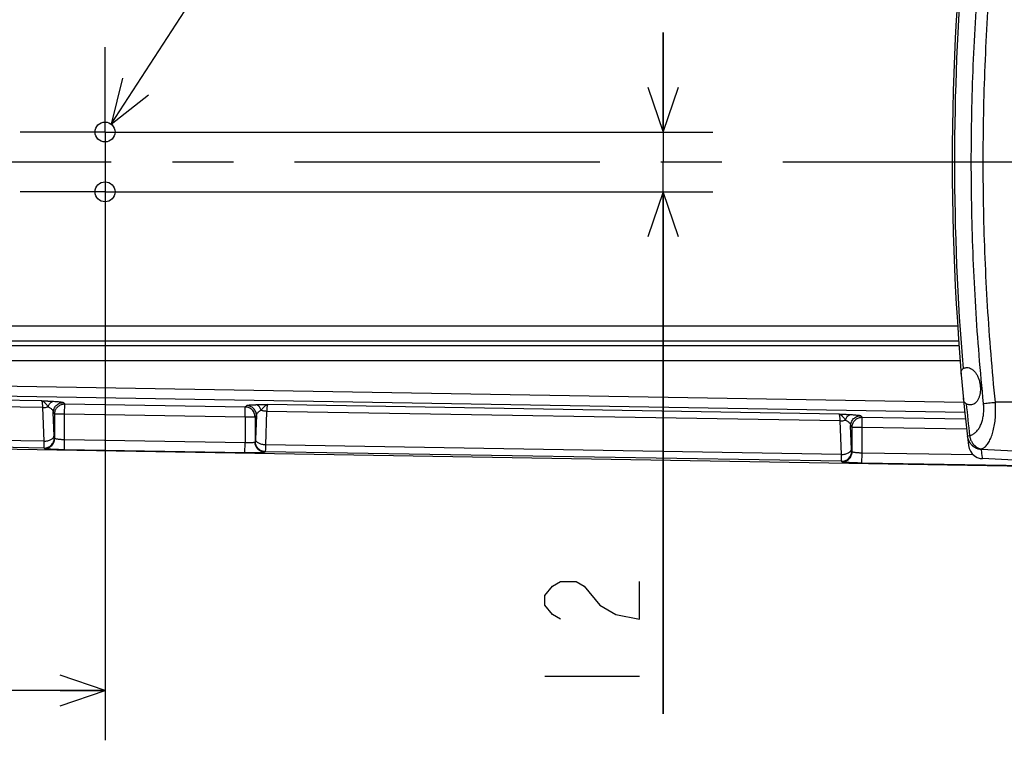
# Model space of a CAD drawing. Extents: x 0 to 594, y 0 to 420.
# Tile 19 of 67: x 263 to 303, y 38 to 67. Entities that reach past the tile are written whole.
import ezdxf

# ---------------------------------------------------------------- set-up
doc = ezdxf.new("R2010")
doc.units = 0
doc.header["$LTSCALE"] = 32.67
doc.linetypes.add('CENTER', pattern=[0.6, 0.375, -0.075, 0.075, -0.075])
doc.layers.get('0').update_dxf_attribs({"linetype": 'CONTINUOUS'})
for name, color, linetype in [('DEFAULT_1', 7, 'CENTER'), ('DRA_ITEM', 7, 'CONTINUOUS'), ('PARAM_DIM', 7, 'CONTINUOUS')]:
    doc.layers.add(name, color=color, linetype=linetype)
doc.styles.get("Standard").update_dxf_attribs({"font": 'txt', "width": 0.8})
doc.dimstyles.new('DIMSTYLE_1', dxfattribs={"dimtxt": 3.8, "dimasz": 1.8, "dimexe": 0.18, "dimexo": 0.0625, "dimgap": 0.09, "dimtad": 1, "dimdec": 3, "dimlfac": 5, "dimtxsty": 'STANDARD', "dimblk": 'OPEN', "dimblk1": 'OPEN', "dimblk2": 'OPEN', "dimcen": 0.09, "dimazin": 3, "dimtp": 0.001, "dimtm": 0.001, "dimtfac": 1, "dimtdec": 3, "dimtofl": 0, "dimtmove": 0, "dimatfit": 3, "dimtolj": 1})

# ---------------------------------------------------------------- blocks, each defined once
blk = doc.blocks.new('_OPEN')
at = {"color": 0, "linetype": 'BYBLOCK'}
for p, q in [((0, 0), (-1, 0.342)), ((-1, -0.342), (0, 0)), ((-1, 0), (0, 0))]:
    blk.add_line(p, q, dxfattribs=at)
blk = doc.blocks.new('*D47')
at = {"layer": 'PARAM_DIM', "color": 2, "linetype": 'CONTINUOUS'}
for p, q in [((254.818, 61.2), (254.818, 38.293)), ((266.818, 61.2), (266.818, 38.293)), ((254.818, 40.293), (260.818, 40.293)), ((266.818, 40.293), (260.818, 40.293))]:
    blk.add_line(p, q, dxfattribs=at)
at = {"layer": 'PARAM_DIM', "color": 2, "linetype": 'CONTINUOUS', "xscale": 1.8, "yscale": 1.8, "zscale": 1.8, "rotation": 180}
blk.add_blockref('_OPEN', (254.818, 40.293), dxfattribs=at)
at = {"layer": 'PARAM_DIM', "color": 2, "linetype": 'CONTINUOUS', "xscale": 1.8, "yscale": 1.8, "zscale": 1.8}
blk.add_blockref('_OPEN', (266.818, 40.293), dxfattribs=at)
blk = doc.blocks.new('*D48')
at = {"layer": 'PARAM_DIM', "color": 2, "linetype": 'CONTINUOUS'}
for p, q in [((289.213, 62.7), (289.213, 66.7)), ((289.213, 66.7), (289.213, 61.5)), ((268.318, 62.7), (291.213, 62.7)), ((289.213, 39.349), (289.213, 61.5)), ((268.318, 60.3), (291.213, 60.3)), ((289.213, 60.3), (289.213, 39.349))]:
    blk.add_line(p, q, dxfattribs=at)
at = {"layer": 'PARAM_DIM', "color": 2, "linetype": 'CONTINUOUS', "xscale": 1.8, "yscale": 1.8, "zscale": 1.8}
for p, rotation in [((289.213, 62.7), 270), ((289.213, 60.3), 90)]:
    blk.add_blockref('_OPEN', p, dxfattribs=dict(at, rotation=rotation))

msp = doc.modelspace()

# ---------------------------------------------------------------- linework, layer by layer
at = {"color": 9, "linetype": 'CONTINUOUS'}
for p, q in [((301.03496, 54.91045), (262.21209, 54.91045)), ((301.07641, 54.31128), (262.21209, 54.31128)), ((262.28923, 54.1298), (301.08957, 54.1298)), ((262.28923, 53.53062), (301.1419, 53.53062)), ((261.32377, 52.52883), (301.28348, 51.86274)), ((264.32444, 51.64147), (254.6559, 51.80264)), ((264.28003, 51.91682), (254.66047, 52.07717)), ((261.31711, 52.12943), (301.32313, 51.46257)), ((265.14742, 51.84721), (265.20379, 51.78989)), ((265.19713, 51.39049), (265.20379, 51.78989)), ((265.20379, 51.78989), (272.44461, 51.66919)), ((296.28003, 51.38341), (273.34174, 51.76577)), ((303.81754, 51.85747), (302.54978, 51.85747)), ((264.36981, 50.29469), (264.32444, 51.64147)), ((264.77287, 50.51107), (264.74131, 51.44781)), ((264.74131, 51.44781), (264.79768, 51.39049)), ((264.79768, 50.40258), (264.79768, 51.39049)), ((264.79768, 51.39049), (265.19713, 51.39049)), ((265.19713, 50.34952), (265.19713, 51.39049)), ((265.19713, 51.39049), (272.43796, 51.2698)), ((272.43796, 51.2698), (272.44461, 51.66919)), ((272.44461, 51.66919), (272.50191, 51.72554)), ((273.30344, 51.4918), (273.25806, 50.14653)), ((296.32444, 51.10806), (273.30344, 51.4918)), ((272.43796, 51.2698), (272.43796, 50.22882)), ((272.43796, 51.2698), (272.83741, 51.2698)), ((272.83741, 51.2698), (272.89471, 51.32615)), ((272.83741, 51.2698), (272.83741, 50.25524)), ((272.89471, 51.32615), (272.86222, 50.36291)), ((296.36981, 49.76128), (296.32444, 51.10806)), ((297.14742, 51.3138), (297.20379, 51.25648)), ((297.19713, 50.85709), (297.20379, 51.25648)), ((297.20379, 51.25648), (301.35097, 51.18735)), ((296.77287, 49.97766), (296.74131, 50.9144)), ((296.74131, 50.9144), (296.79768, 50.85709)), ((296.79768, 49.86917), (296.79768, 50.85709)), ((296.79768, 50.85709), (297.19713, 50.85709)), ((297.19713, 49.81611), (297.19713, 50.85709)), ((297.19713, 50.85709), (301.3937, 50.78713)), ((264.36981, 50.29469), (254.63347, 50.45698)), ((264.79768, 50.40258), (264.78113, 50.4194)), ((265.19047, 49.95013), (265.19713, 50.34952)), ((272.43796, 50.22882), (265.19713, 50.34952)), ((272.4313, 49.82943), (272.43796, 50.22882)), ((272.85395, 50.27151), (272.83741, 50.25524)), ((301.42365, 50.5066), (301.5143, 50.51662)), ((264.37502, 50.02), (254.62889, 50.18246)), ((264.39157, 50.00318), (264.37502, 50.02)), ((272.4313, 49.82943), (265.19047, 49.95013)), ((273.24675, 49.87212), (273.2302, 49.85585)), ((296.37502, 49.48659), (273.24675, 49.87212)), ((296.36981, 49.76128), (273.25806, 50.14653)), ((296.79768, 49.86917), (296.78113, 49.88599)), ((297.19047, 49.41672), (297.19713, 49.81611)), ((301.6722, 49.74152), (297.19713, 49.81611)), ((301.98948, 49.97119), (303.81754, 49.87629)), ((296.39157, 49.46977), (296.37502, 49.48659)), ((304.4313, 49.29602), (297.19047, 49.41672))]:
    msp.add_line(p, q, dxfattribs=at)
at = {"color": 7, "linetype": 'CONTINUOUS'}
for p, q in [((314.61092, 49.10427), (254.62759, 50.10413)), ((303.81754, 49.5), (302.02959, 49.5937))]:
    msp.add_line(p, q, dxfattribs=at)
msp.add_lwpolyline([(301.46665, 50.12454), (301.49365, 50.00275), (301.54526, 49.88915), (301.61927, 49.78867), (301.71247, 49.70566), (301.82083, 49.64373), (301.93966, 49.60555), (302.03136, 49.59361)], dxfattribs=at)
for centre in [(266.81754, 62.7), (266.81754, 60.3)]:
    msp.add_circle(centre, 0.4, dxfattribs=at)
msp.add_arc((400.81754, 61.5), 100, 173.4682062, 186.5317939, dxfattribs=at)
at = {"color": 9, "linetype": 'CONTINUOUS'}
for start, end in [(175.2378693, 184.7621307), (185.5747969, 186.3115131)]:
    msp.add_arc((400.81754, 61.5), 99.9088, start, end, dxfattribs=at)
for points, knots in [([(302.07482, 51.80777), (301.94413, 53.09556), (301.73484, 55.67675), (301.57775, 59.55782), (301.57775, 63.44217), (301.73484, 67.32325), (301.94413, 69.90444), (302.07482, 71.19223)], [0, 0, 0, 0, 0.19999832, 0.39999918, 0.60000043, 0.80000132, 1, 1, 1, 1]), ([(302.54978, 51.85747), (302.41975, 53.13865), (302.21149, 55.7066), (302.05518, 59.56777), (302.05518, 63.43221), (302.21149, 67.29336), (302.41974, 69.86128), (302.54977, 71.14243)], [0, 0, 0, 0, 0.19999884, 0.40000092, 0.60000343, 0.80000554, 1, 1, 1, 1]), ([(264.28003, 51.91682), (264.28848, 51.91649), (264.30509, 51.91583), (264.32985, 51.91485), (264.35455, 51.91386), (264.38, 51.91285), (264.40693, 51.91176), (264.43613, 51.91057), (264.46839, 51.90924), (264.50419, 51.90773), (264.54388, 51.90601), (264.58768, 51.90405), (264.63602, 51.90179), (264.68934, 51.89915), (264.72659, 51.89718), (264.74611, 51.8961)], [0, 0, 0, 0, 0.05436674, 0.10685272, 0.1593494, 0.21336162, 0.27058496, 0.33268177, 0.40129527, 0.47817804, 0.56313929, 0.65672742, 0.76010745, 0.87430576, 1, 1, 1, 1]), ([(264.32444, 51.64147), (264.32299, 51.66303), (264.31992, 51.70398), (264.31445, 51.76164), (264.30845, 51.81151), (264.30207, 51.85228), (264.29548, 51.88359), (264.28901, 51.904), (264.28347, 51.91473), (264.28005, 51.91682)], [0, 0, 0, 0, 0.23068644, 0.43847101, 0.61845038, 0.76656728, 0.87995373, 0.95721925, 1, 1, 1, 1]), ([(264.28005, 51.91682), (264.28486, 51.9161), (264.29439, 51.91405), (264.30837, 51.90917), (264.3223, 51.90262), (264.33659, 51.89418), (264.35165, 51.8835), (264.36792, 51.87013), (264.38572, 51.85342), (264.40536, 51.83304), (264.42683, 51.80869), (264.45032, 51.78056), (264.4759, 51.74874), (264.50381, 51.71379), (264.52344, 51.68967), (264.53375, 51.67728)], [0, 0, 0, 0, 0.04105308, 0.08205876, 0.12473792, 0.17077455, 0.22199599, 0.28046459, 0.34842242, 0.42801025, 0.51931634, 0.62239684, 0.73745576, 0.86392086, 1, 1, 1, 1]), ([(264.53375, 51.67728), (264.54069, 51.69786), (264.55643, 51.73694), (264.58646, 51.78981), (264.62137, 51.83368), (264.66024, 51.86717), (264.70206, 51.88908), (264.73172, 51.89532), (264.74611, 51.89609)], [0, 0, 0, 0, 0.20237915, 0.39124278, 0.56461124, 0.72217046, 0.8658106, 1, 1, 1, 1]), ([(264.74131, 51.44781), (264.74138, 51.47415), (264.74677, 51.52697), (264.77027, 51.60297), (264.80825, 51.67293), (264.85923, 51.73407), (264.92122, 51.78403), (264.9918, 51.82084), (265.06818, 51.84306), (265.12108, 51.84757), (265.14742, 51.84721)], [0, 0, 0, 0, 0.12492145, 0.24990637, 0.37494, 0.5, 0.62506001, 0.75009363, 0.87507855, 1, 1, 1, 1]), ([(264.74611, 51.8961), (264.77954, 51.89424), (264.84361, 51.89029), (264.93436, 51.88333), (265.01267, 51.87544), (265.07598, 51.86761), (265.11824, 51.85854), (265.14195, 51.85277), (265.14742, 51.84721)], [0, 0, 0, 0, 0.24761456, 0.47480271, 0.67244076, 0.83108266, 0.94233944, 1, 1, 1, 1]), ([(264.79768, 51.39049), (264.79774, 51.41384), (264.80199, 51.4607), (264.82056, 51.52878), (264.85079, 51.59268), (264.89175, 51.65034), (264.94216, 51.69995), (265.00046, 51.73999), (265.06486, 51.76922), (265.13333, 51.78672), (265.18036, 51.79022), (265.20379, 51.78989)], [0, 0, 0, 0, 0.11068169, 0.22175202, 0.33293125, 0.44412799, 0.5553563, 0.66656831, 0.77775754, 0.88890428, 1, 1, 1, 1]), ([(272.86544, 51.75974), (272.88532, 51.76025), (272.92321, 51.76112), (272.97745, 51.76214), (273.02669, 51.76291), (273.07146, 51.7635), (273.11221, 51.76397), (273.14907, 51.76433), (273.1823, 51.76463), (273.21235, 51.76488), (273.23999, 51.76509), (273.26602, 51.76527), (273.2912, 51.76544), (273.31635, 51.76561), (273.33319, 51.76572), (273.34174, 51.76577)], [0, 0, 0, 0, 0.12523347, 0.23870157, 0.34164071, 0.43537317, 0.5207387, 0.59826319, 0.66752216, 0.73005187, 0.7875299, 0.84159583, 0.89396305, 0.94613581, 1, 1, 1, 1]), ([(273.08291, 51.53427), (273.09339, 51.54612), (273.11334, 51.56916), (273.14169, 51.60264), (273.16768, 51.63326), (273.19164, 51.66056), (273.21362, 51.68439), (273.23377, 51.70445), (273.25207, 51.72094), (273.26878, 51.73409), (273.28422, 51.74454), (273.29882, 51.75271), (273.31301, 51.75893), (273.32721, 51.76344), (273.33686, 51.7652), (273.34172, 51.76577)], [0, 0, 0, 0, 0.13414332, 0.25848416, 0.37211932, 0.4748888, 0.56652984, 0.64701038, 0.71597477, 0.77532653, 0.82727451, 0.8739045, 0.91707097, 0.95850713, 1, 1, 1, 1]), ([(273.34172, 51.76577), (273.33835, 51.7638), (273.33299, 51.75314), (273.32702, 51.73297), (273.32111, 51.70186), (273.31565, 51.6613), (273.31075, 51.61161), (273.30657, 51.55413), (273.30441, 51.5133), (273.30344, 51.4918)], [0, 0, 0, 0, 0.04201581, 0.11863289, 0.23166649, 0.37975733, 0.5600366, 0.76842759, 1, 1, 1, 1]), ([(301.5143, 50.51662), (301.55856, 50.52711), (301.64623, 50.56134), (301.76273, 50.64648), (301.86295, 50.76097), (301.94548, 50.90003), (302.00972, 51.05946), (302.05514, 51.235), (302.08138, 51.4218), (302.08863, 51.6143), (302.08134, 51.74346), (302.07482, 51.80777)], [0, 0, 0, 0, 0.08978013, 0.18312138, 0.28222312, 0.38805437, 0.50083051, 0.62037288, 0.74507174, 0.87242284, 1, 1, 1, 1]), ([(301.98862, 49.98259), (302.03474, 49.99958), (302.12651, 50.05561), (302.24114, 50.18244), (302.33968, 50.34916), (302.42109, 50.55019), (302.48478, 50.78004), (302.52996, 51.03279), (302.55616, 51.30153), (302.56349, 51.57845), (302.55628, 51.76457), (302.54978, 51.85747)], [0, 0, 0, 0, 0.07182289, 0.15372456, 0.24765628, 0.35337592, 0.469776, 0.59554209, 0.72806322, 0.8639297, 1, 1, 1, 1]), ([(302.07482, 51.80777), (302.1047, 51.81106), (302.17243, 51.81835), (302.28382, 51.83009), (302.41225, 51.84342), (302.50284, 51.85269), (302.54978, 51.85747)], [0, 0, 0, 0, 0.18884759, 0.42795152, 0.70360366, 1, 1, 1, 1]), ([(264.32443, 51.64148), (264.34878, 51.64194), (264.39696, 51.64523), (264.46711, 51.65711), (264.51218, 51.66977), (264.53374, 51.67728)], [0, 0, 0, 0, 0.34271956, 0.67857518, 1, 1, 1, 1]), ([(264.53374, 51.67728), (264.55117, 51.66946), (264.58506, 51.65205), (264.63196, 51.62037), (264.67312, 51.58348), (264.70665, 51.5419), (264.73068, 51.49653), (264.73927, 51.46398), (264.74131, 51.44781)], [0, 0, 0, 0, 0.17777578, 0.3537596, 0.525366, 0.69043603, 0.84830425, 1, 1, 1, 1]), ([(272.83741, 51.2698), (272.83734, 51.29551), (272.83219, 51.34716), (272.80973, 51.42165), (272.77329, 51.49055), (272.72427, 51.55117), (272.66451, 51.60124), (272.59624, 51.63887), (272.52206, 51.66266), (272.47041, 51.66869), (272.44461, 51.66919)], [0, 0, 0, 0, 0.12456931, 0.24958558, 0.37464815, 0.49976144, 0.62487413, 0.74996579, 0.87501278, 1, 1, 1, 1]), ([(272.50191, 51.72554), (272.50697, 51.73052), (272.52847, 51.7354), (272.56672, 51.74256), (272.62378, 51.74808), (272.6945, 51.75318), (272.77678, 51.75708), (272.83499, 51.75895), (272.86544, 51.75974)], [0, 0, 0, 0, 0.058097, 0.16883629, 0.32638821, 0.52316759, 0.75066623, 1, 1, 1, 1]), ([(272.89471, 51.32615), (272.89464, 51.35194), (272.88947, 51.40365), (272.86695, 51.47819), (272.83049, 51.54705), (272.78147, 51.60763), (272.72172, 51.65765), (272.65347, 51.69525), (272.57932, 51.71902), (272.5277, 51.72505), (272.50191, 51.72554)], [0, 0, 0, 0, 0.1249268, 0.24991304, 0.37494458, 0.50000055, 0.62505644, 0.75008777, 0.87507367, 1, 1, 1, 1]), ([(273.08291, 51.53427), (273.07625, 51.55511), (273.06085, 51.59479), (273.03079, 51.64863), (272.99525, 51.6936), (272.95515, 51.72827), (272.91163, 51.7514), (272.88061, 51.75851), (272.86544, 51.75974)], [0, 0, 0, 0, 0.19842752, 0.38472915, 0.55720486, 0.71568579, 0.86195944, 1, 1, 1, 1]), ([(272.89471, 51.32615), (272.89662, 51.34123), (272.90437, 51.37131), (272.92611, 51.41305), (272.95639, 51.45079), (272.99363, 51.48393), (273.03621, 51.51212), (273.06704, 51.52742), (273.08292, 51.53427)], [0, 0, 0, 0, 0.15563706, 0.31449961, 0.4785856, 0.64842967, 0.8229527, 1, 1, 1, 1]), ([(273.30344, 51.49181), (273.28396, 51.49237), (273.2453, 51.49501), (273.18852, 51.50347), (273.13423, 51.51625), (273.09954, 51.52778), (273.08292, 51.53427)], [0, 0, 0, 0, 0.25916328, 0.51466266, 0.7627373, 1, 1, 1, 1]), ([(296.28003, 51.38341), (296.28848, 51.38308), (296.30509, 51.38242), (296.32985, 51.38144), (296.35455, 51.38046), (296.38, 51.37944), (296.40693, 51.37835), (296.43613, 51.37717), (296.46839, 51.37583), (296.50419, 51.37432), (296.54388, 51.37261), (296.58768, 51.37064), (296.63602, 51.36838), (296.68934, 51.36575), (296.72659, 51.36377), (296.74611, 51.36269)], [0, 0, 0, 0, 0.05436674, 0.10685271, 0.15934939, 0.21336161, 0.27058495, 0.33268177, 0.40129527, 0.47817803, 0.56313929, 0.65672742, 0.76010744, 0.87430576, 1, 1, 1, 1]), ([(296.32444, 51.10806), (296.32299, 51.12962), (296.31992, 51.17058), (296.31445, 51.22823), (296.30845, 51.27811), (296.30207, 51.31887), (296.29548, 51.35018), (296.28901, 51.37059), (296.28347, 51.38132), (296.28005, 51.38341)], [0, 0, 0, 0, 0.23068644, 0.43847101, 0.61845038, 0.76656728, 0.87995373, 0.95721925, 1, 1, 1, 1]), ([(296.28005, 51.38341), (296.28486, 51.38269), (296.29439, 51.38064), (296.30837, 51.37576), (296.3223, 51.36921), (296.33659, 51.36077), (296.35165, 51.35009), (296.36792, 51.33672), (296.38572, 51.32001), (296.40536, 51.29963), (296.42683, 51.27529), (296.45032, 51.24715), (296.4759, 51.21533), (296.50381, 51.18039), (296.52344, 51.15627), (296.53375, 51.14387)], [0, 0, 0, 0, 0.04105308, 0.08205876, 0.12473792, 0.17077455, 0.22199599, 0.28046459, 0.34842242, 0.42801025, 0.51931634, 0.62239684, 0.73745576, 0.86392086, 1, 1, 1, 1]), ([(296.32443, 51.10807), (296.34878, 51.10853), (296.39696, 51.11182), (296.46711, 51.1237), (296.51218, 51.13636), (296.53374, 51.14387)], [0, 0, 0, 0, 0.34271956, 0.67857518, 1, 1, 1, 1]), ([(296.53374, 51.14387), (296.55117, 51.13605), (296.58506, 51.11864), (296.63196, 51.08697), (296.67312, 51.05007), (296.70665, 51.00849), (296.73068, 50.96312), (296.73927, 50.93057), (296.74131, 50.9144)], [0, 0, 0, 0, 0.17777578, 0.3537596, 0.525366, 0.69043603, 0.84830425, 1, 1, 1, 1]), ([(296.53375, 51.14387), (296.54069, 51.16446), (296.55643, 51.20353), (296.58646, 51.25641), (296.62137, 51.30028), (296.66024, 51.33376), (296.70206, 51.35567), (296.73172, 51.36191), (296.74611, 51.36269)], [0, 0, 0, 0, 0.20237915, 0.39124278, 0.56461124, 0.72217046, 0.8658106, 1, 1, 1, 1]), ([(296.74131, 50.9144), (296.74138, 50.94074), (296.74677, 50.99356), (296.77027, 51.06956), (296.80825, 51.13952), (296.85923, 51.20067), (296.92122, 51.25062), (296.9918, 51.28743), (297.06818, 51.30965), (297.12108, 51.31417), (297.14742, 51.3138)], [0, 0, 0, 0, 0.12492145, 0.24990637, 0.37494, 0.5, 0.62506001, 0.75009363, 0.87507855, 1, 1, 1, 1]), ([(296.74611, 51.36269), (296.77954, 51.36083), (296.84361, 51.35688), (296.93436, 51.34993), (297.01267, 51.34203), (297.07598, 51.3342), (297.11824, 51.32513), (297.14195, 51.31936), (297.14742, 51.3138)], [0, 0, 0, 0, 0.24761456, 0.47480271, 0.67244076, 0.83108266, 0.94233944, 1, 1, 1, 1]), ([(296.79768, 50.85709), (296.79774, 50.88043), (296.80199, 50.92729), (296.82056, 50.99537), (296.85079, 51.05927), (296.89175, 51.11693), (296.94216, 51.16654), (297.00046, 51.20659), (297.06486, 51.23581), (297.13333, 51.25332), (297.18036, 51.25681), (297.20379, 51.25648)], [0, 0, 0, 0, 0.11068169, 0.22175202, 0.33293125, 0.44412799, 0.5553563, 0.66656831, 0.77775754, 0.88890428, 1, 1, 1, 1]), ([(264.36981, 50.29469), (264.39532, 50.29517), (264.44576, 50.29873), (264.51899, 50.31168), (264.58702, 50.33176), (264.64743, 50.35828), (264.69814, 50.39035), (264.7374, 50.42705), (264.76372, 50.4674), (264.77172, 50.49689), (264.77287, 50.51107)], [0, 0, 0, 0, 0.15572805, 0.30800413, 0.45304725, 0.58763132, 0.70945068, 0.81759568, 0.91318288, 1, 1, 1, 1]), ([(264.37502, 50.02), (264.37375, 50.02397), (264.37348, 50.03736), (264.37177, 50.06394), (264.37114, 50.10461), (264.3703, 50.15792), (264.36991, 50.22274), (264.36981, 50.26961), (264.36981, 50.29469)], [0, 0, 0, 0, 0.04544817, 0.14375501, 0.29262388, 0.48838912, 0.72619818, 1, 1, 1, 1]), ([(264.37502, 50.02), (264.40136, 50.01963), (264.45427, 50.02415), (264.53064, 50.04637), (264.60123, 50.08318), (264.66321, 50.13314), (264.71419, 50.19428), (264.75217, 50.26424), (264.77567, 50.34024), (264.78106, 50.39306), (264.78113, 50.4194)], [0, 0, 0, 0, 0.1249217, 0.24990682, 0.37494058, 0.50000065, 0.62506063, 0.75009414, 0.87507886, 1, 1, 1, 1]), ([(264.39157, 50.00318), (264.4179, 50.00281), (264.47081, 50.00733), (264.54719, 50.02955), (264.61777, 50.06636), (264.67976, 50.11631), (264.73074, 50.17746), (264.76872, 50.24742), (264.79221, 50.32341), (264.7976, 50.37624), (264.79768, 50.40258)], [0, 0, 0, 0, 0.12492145, 0.24990637, 0.37494, 0.5, 0.62506001, 0.75009363, 0.87507855, 1, 1, 1, 1]), ([(264.78113, 50.4194), (264.77797, 50.42262), (264.77836, 50.43307), (264.776, 50.44746), (264.775, 50.46551), (264.77373, 50.48704), (264.77315, 50.5027), (264.77287, 50.51107)], [0, 0, 0, 0, 0.1469006, 0.29582338, 0.49107006, 0.7278341, 1, 1, 1, 1]), ([(265.19713, 50.34952), (265.17733, 50.35018), (265.13788, 50.3518), (265.07946, 50.35513), (265.02328, 50.35931), (264.97102, 50.36421), (264.92416, 50.36969), (264.8836, 50.37562), (264.85025, 50.38182), (264.82453, 50.38822), (264.80778, 50.39429), (264.79915, 50.39958), (264.79768, 50.40257)], [0, 0, 0, 0, 0.1464148, 0.29179336, 0.43239758, 0.5628094, 0.67963742, 0.78107856, 0.86554152, 0.93081915, 0.97531132, 1, 1, 1, 1]), ([(272.83741, 50.25524), (272.83594, 50.25236), (272.82721, 50.24758), (272.8105, 50.24268), (272.78476, 50.23798), (272.75144, 50.23401), (272.71088, 50.23079), (272.66405, 50.22844), (272.6118, 50.22702), (272.55561, 50.22659), (272.49719, 50.22716), (272.45775, 50.22816), (272.43796, 50.22882)], [0, 0, 0, 0, 0.02404894, 0.06787758, 0.13263321, 0.21674415, 0.31801063, 0.43486616, 0.5655403, 0.70664495, 0.85272496, 1, 1, 1, 1]), ([(273.2302, 49.85585), (273.20442, 49.85635), (273.1528, 49.86238), (273.07865, 49.88614), (273.0104, 49.92374), (272.95065, 49.97377), (272.90163, 50.03434), (272.86517, 50.1032), (272.84264, 50.17774), (272.83748, 50.22946), (272.83741, 50.25524)], [0, 0, 0, 0, 0.12492695, 0.24991329, 0.37494486, 0.50000081, 0.62505665, 0.75008791, 0.87507374, 1, 1, 1, 1]), ([(272.86222, 50.36291), (272.86194, 50.35456), (272.86136, 50.33892), (272.86009, 50.31743), (272.85909, 50.29941), (272.85671, 50.28512), (272.85715, 50.27466), (272.85395, 50.27151)], [0, 0, 0, 0, 0.27260106, 0.50962816, 0.70495975, 0.85378893, 1, 1, 1, 1]), ([(273.24675, 49.87212), (273.22096, 49.87262), (273.16934, 49.87864), (273.09519, 49.90241), (273.02694, 49.94001), (272.96719, 49.99003), (272.91817, 50.05061), (272.88171, 50.11947), (272.85919, 50.19401), (272.85402, 50.24572), (272.85395, 50.27151)], [0, 0, 0, 0, 0.12492656, 0.24991263, 0.37494407, 0.5, 0.62505593, 0.75008737, 0.87507344, 1, 1, 1, 1]), ([(273.25806, 50.14653), (273.23288, 50.14725), (273.18315, 50.15122), (273.11108, 50.16459), (273.04426, 50.1849), (272.98501, 50.21145), (272.93534, 50.24339), (272.89691, 50.27981), (272.87118, 50.31976), (272.86336, 50.34889), (272.86222, 50.36291)], [0, 0, 0, 0, 0.15601351, 0.30828771, 0.45315204, 0.58749545, 0.70912087, 0.81720666, 0.91291443, 1, 1, 1, 1]), ([(301.42365, 50.5066), (301.42873, 50.46071), (301.44998, 50.36971), (301.51319, 50.24475), (301.60427, 50.13778), (301.71818, 50.05477), (301.84855, 50.00026), (301.94183, 49.98479), (301.98862, 49.98259)], [0, 0, 0, 0, 0.165528, 0.33133665, 0.49764468, 0.66456114, 0.8320627, 1, 1, 1, 1]), ([(301.42453, 50.49872), (301.42963, 50.45258), (301.45092, 50.3611), (301.51414, 50.23541), (301.6052, 50.12776), (301.71907, 50.04415), (301.84941, 49.98914), (301.94271, 49.97352), (301.98948, 49.97119)], [0, 0, 0, 0, 0.16597263, 0.332116, 0.49856341, 0.66538179, 0.83255756, 1, 1, 1, 1]), ([(301.5143, 50.51662), (301.52073, 50.4725), (301.5419, 50.38557), (301.59708, 50.26459), (301.67312, 50.15854), (301.76649, 50.07268), (301.87268, 50.01133), (301.95, 49.98872), (301.98862, 49.98259)], [0, 0, 0, 0, 0.17567754, 0.35003467, 0.52082325, 0.68638126, 0.84596837, 1, 1, 1, 1]), ([(265.19047, 49.95013), (265.15088, 49.95079), (265.07201, 49.95241), (264.9552, 49.95573), (264.84285, 49.95991), (264.73836, 49.9648), (264.64469, 49.9703), (264.5636, 49.97616), (264.49708, 49.98252), (264.44573, 49.98845), (264.41314, 49.99522), (264.39545, 49.99923), (264.39157, 50.00318)], [0, 0, 0, 0, 0.14806505, 0.29498371, 0.43695196, 0.56846949, 0.68607298, 0.78788458, 0.87220978, 0.93666934, 0.97931113, 1, 1, 1, 1]), ([(273.2302, 49.85585), (273.22631, 49.85201), (273.20855, 49.84861), (273.176, 49.84291), (273.12464, 49.83871), (273.05814, 49.83456), (272.97707, 49.8314), (272.88343, 49.82903), (272.77895, 49.82762), (272.6666, 49.82719), (272.54977, 49.82776), (272.47089, 49.82877), (272.4313, 49.82943)], [0, 0, 0, 0, 0.02048667, 0.06295899, 0.1272937, 0.21152715, 0.31327473, 0.43086279, 0.56244337, 0.70455899, 0.85168774, 1, 1, 1, 1]), ([(273.25806, 50.14653), (273.2575, 50.12146), (273.25636, 50.07462), (273.25453, 50.00984), (273.25251, 49.95657), (273.25097, 49.91594), (273.24867, 49.88942), (273.24811, 49.87605), (273.24675, 49.87212)], [0, 0, 0, 0, 0.27384509, 0.51168058, 0.70745525, 0.85631674, 0.95459817, 1, 1, 1, 1]), ([(296.36981, 49.76128), (296.39532, 49.76176), (296.44576, 49.76532), (296.51899, 49.77827), (296.58702, 49.79835), (296.64743, 49.82488), (296.69814, 49.85695), (296.7374, 49.89364), (296.76372, 49.93399), (296.77172, 49.96348), (296.77287, 49.97766)], [0, 0, 0, 0, 0.15572805, 0.30800413, 0.45304725, 0.58763132, 0.70945068, 0.81759568, 0.91318288, 1, 1, 1, 1]), ([(296.37502, 49.48659), (296.40136, 49.48623), (296.45427, 49.49074), (296.53064, 49.51296), (296.60123, 49.54977), (296.66321, 49.59973), (296.71419, 49.66087), (296.75217, 49.73083), (296.77567, 49.80683), (296.78106, 49.85965), (296.78113, 49.88599)], [0, 0, 0, 0, 0.1249217, 0.24990682, 0.37494058, 0.50000065, 0.62506063, 0.75009414, 0.87507886, 1, 1, 1, 1]), ([(296.39157, 49.46977), (296.4179, 49.46941), (296.47081, 49.47392), (296.54719, 49.49614), (296.61777, 49.53295), (296.67976, 49.58291), (296.73074, 49.64405), (296.76872, 49.71401), (296.79221, 49.79001), (296.7976, 49.84283), (296.79768, 49.86917)], [0, 0, 0, 0, 0.12492145, 0.24990637, 0.37494, 0.5, 0.62506001, 0.75009363, 0.87507855, 1, 1, 1, 1]), ([(296.78113, 49.88599), (296.77797, 49.88921), (296.77836, 49.89966), (296.776, 49.91405), (296.775, 49.9321), (296.77373, 49.95364), (296.77315, 49.9693), (296.77287, 49.97766)], [0, 0, 0, 0, 0.1469006, 0.29582338, 0.49107006, 0.7278341, 1, 1, 1, 1]), ([(297.19713, 49.81611), (297.17733, 49.81677), (297.13788, 49.81839), (297.07946, 49.82173), (297.02328, 49.8259), (296.97102, 49.8308), (296.92416, 49.83628), (296.8836, 49.84221), (296.85025, 49.84842), (296.82453, 49.85481), (296.80778, 49.86088), (296.79915, 49.86617), (296.79768, 49.86917)], [0, 0, 0, 0, 0.1464148, 0.29179336, 0.43239758, 0.5628094, 0.67963742, 0.78107856, 0.86554152, 0.93081915, 0.97531132, 1, 1, 1, 1]), ([(302.03089, 49.59782), (302.03089, 49.59782), (302.00326, 49.84378), (301.99849, 49.88858), (301.98948, 49.97119)], [0, 0, 0, 0, 0.2895864, 1, 1, 1, 1]), ([(296.37502, 49.48659), (296.37375, 49.49056), (296.37348, 49.50395), (296.37177, 49.53054), (296.37114, 49.5712), (296.3703, 49.62452), (296.36991, 49.68933), (296.36981, 49.7362), (296.36981, 49.76128)], [0, 0, 0, 0, 0.04544817, 0.14375501, 0.29262388, 0.48838912, 0.72619818, 1, 1, 1, 1]), ([(297.19047, 49.41672), (297.15088, 49.41738), (297.07201, 49.419), (296.9552, 49.42233), (296.84285, 49.4265), (296.73836, 49.4314), (296.64469, 49.43689), (296.5636, 49.44276), (296.49708, 49.44911), (296.44573, 49.45505), (296.41314, 49.46181), (296.39545, 49.46583), (296.39157, 49.46977)], [0, 0, 0, 0, 0.14806505, 0.29498371, 0.43695196, 0.56846949, 0.68607298, 0.78788458, 0.87220978, 0.93666934, 0.97931113, 1, 1, 1, 1])]:
    msp.add_open_spline(points, degree=3, knots=knots, dxfattribs=at)
at = {"color": 7, "linetype": 'CONTINUOUS'}
for points, knots in [([(301.18073, 52.985), (301.17848, 53.01135), (301.1765, 53.05862), (301.18616, 53.1232), (301.21163, 53.17379), (301.23889, 53.19676), (301.25363, 53.20565)], [0, 0, 0, 0, 0.32315966, 0.57618985, 0.78968409, 1, 1, 1, 1]), ([(301.25363, 53.20565), (301.26933, 53.21512), (301.3021, 53.23139), (301.35479, 53.24661), (301.39111, 53.25), (301.40929, 53.25)], [0, 0, 0, 0, 0.33604199, 0.66669229, 1, 1, 1, 1]), ([(301.40929, 53.25), (301.44212, 53.25), (301.51022, 53.23834), (301.6057, 53.19056), (301.69308, 53.11702), (301.77008, 53.02224), (301.83554, 52.90979), (301.88858, 52.78157), (301.92704, 52.64095), (301.94861, 52.4939), (301.95223, 52.34868), (301.93858, 52.2119), (301.909, 52.0871), (301.86415, 51.97604), (301.80382, 51.88113), (301.72839, 51.80729), (301.64034, 51.7604), (301.57637, 51.75), (301.54519, 51.75)], [0, 0, 0, 0, 0.05074294, 0.10472114, 0.16324608, 0.22596087, 0.29259113, 0.36368669, 0.43984535, 0.51736168, 0.59285601, 0.66382989, 0.72925583, 0.79046588, 0.84814507, 0.90190061, 0.95180445, 1, 1, 1, 1]), ([(301.38129, 51.79435), (301.36467, 51.80337), (301.3334, 51.82632), (301.29899, 51.87644), (301.2776, 51.94088), (301.27089, 51.98872), (301.26839, 52.015)], [0, 0, 0, 0, 0.21932818, 0.44144345, 0.69384723, 1, 1, 1, 1]), ([(301.54519, 51.75), (301.5269, 51.75), (301.4896, 51.75349), (301.43428, 51.76867), (301.39879, 51.78485), (301.38129, 51.79435)], [0, 0, 0, 0, 0.3202543, 0.65147743, 1, 1, 1, 1])]:
    msp.add_open_spline(points, degree=3, knots=knots, dxfattribs=at)
at = {"color": 9, "linetype": 'CONTINUOUS'}
msp.add_open_spline([(301.98948, 49.97119), (301.98919, 49.97499), (301.9889, 49.97879), (301.98862, 49.98259)], degree=3, dxfattribs=at)
at = {"layer": 'DEFAULT_1', "color": 7, "linetype": 'CENTER'}
for p, q in [((266.81754, 63.7), (266.81754, 66.1)), ((266.81754, 62.7), (266.81754, 63.7)), ((266.81754, 62.7), (263.41754, 62.7)), ((266.81754, 62.7), (266.81754, 59.3)), ((266.81754, 62.7), (270.21754, 62.7)), ((254.81754, 61.5), (332.48294, 61.5)), ((266.81754, 60.3), (263.41754, 60.3)), ((266.81754, 60.3), (270.21754, 60.3)), ((266.81754, 59.3), (266.81754, 56.9))]:
    msp.add_line(p, q, dxfattribs=at)
at = {"layer": 'DRA_ITEM', "color": 2, "linetype": 'CONTINUOUS'}
msp.add_line((267.0586, 63.01921), (280.87209, 84.28455), dxfattribs=at)
msp.add_lwpolyline([(267.52285, 64.86406), (267.0586, 63.01921), (268.5554, 64.19334)], dxfattribs=at)
at = {"layer": 'PARAM_DIM', "color": 2, "linetype": 'CONTINUOUS'}
msp.add_line((284.46277, 40.86908), (288.26277, 40.86908), dxfattribs=at)
for points in [[(285.09611, 43.14907), (284.77944, 43.33908), (284.46277, 43.71908), (284.46277, 44.09908), (284.77944, 44.47908), (285.09611, 44.66908), (285.72943, 44.66908), (286.04609, 44.47908)], [(286.04609, 44.47908), (286.67943, 43.71908), (287.31277, 43.33908), (288.26277, 43.14907), (288.26277, 44.66908)]]:
    msp.add_lwpolyline(points, dxfattribs=at)

# ---------------------------------------------------------------- dimensions: what is measured, and where the dimension line sits
dim = msp.add_linear_dim(base=(289.21277, 60.3), p1=(268.31754, 62.7), p2=(268.31754, 60.3), angle=270, dimstyle='DIMSTYLE_1', dxfattribs=at)
dim.commit()
dim.dimension.update_dxf_attribs({"geometry": '*D48', "text_midpoint": (288.26277, 39.34908), "dimtype": 160})
dim = msp.add_linear_dim(base=(266.81754, 40.29267), p1=(254.81754, 61.2), p2=(266.81754, 61.2), dimstyle='DIMSTYLE_1', dxfattribs=at)
dim.commit()
dim.dimension.update_dxf_attribs({"geometry": '*D47', "text_midpoint": (257.87892, 41.24267), "dimtype": 160})

doc.saveas('drawing.dxf')
